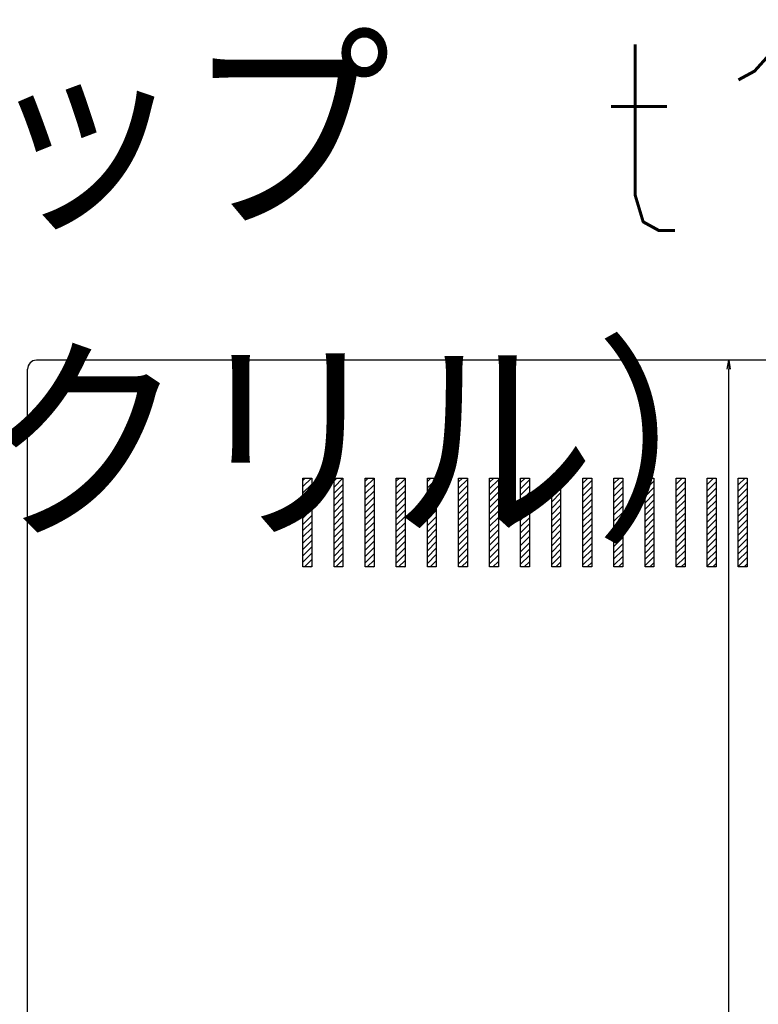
# Model space of a CAD drawing. Extents: x 10 to 8401, y 5 to 5749.
# Tile 12 of 21: x 2371 to 2538, y 2013 to 2234. Entities that reach past the tile are written whole.
import ezdxf
from ezdxf import colors
from ezdxf.entities.mleader import LeaderData, LeaderLine
from ezdxf.math import Vec2, Vec3

# ---------------------------------------------------------------- set-up
doc = ezdxf.new("R2010")
doc.units = 0
doc.header["$LTSCALE"] = 20
doc.layers.get('0').update_dxf_attribs({"linetype": 'CONTINUOUS'})
doc.layers.add('MAIN0', color=7, linetype='CONTINUOUS')
doc.layers.add('MAIN1', color=7, linetype='CONTINUOUS')
doc.styles.add('KNJYOKO', font='TXT', dxfattribs={"bigfont": 'BIGFONT'})
doc.dimstyles.new('MAIN004', dxfattribs={"dimtxt": 3.1, "dimasz": 2, "dimexe": 1, "dimexo": 1.5, "dimgap": 0.09, "dimtad": 1, "dimdsep": 46, "dimtxsty": 'STANDARD', "dimcen": 0.09, "dimazin": 2, "dimtfac": 0.645161, "dimtdec": 4, "dimtmove": 0, "dimatfit": 3, "dimfxl": 1, "dimtvp": 0.66129, "dimtolj": 1, "dimtzin": 0, "dimarcsym": 0})

# ---------------------------------------------------------------- blocks, each defined once
blk = doc.blocks.new('_OPEN')
at = {"color": 0, "linetype": 'BYBLOCK', "lineweight": -2}
for p, q in [((-1, 0.166667), (0, 0)), ((0, 0), (-1, -0.166667)), ((0, 0), (-1, 0))]:
    blk.add_line(p, q, dxfattribs=at)
blk = doc.blocks.new('*D10')
at = {"layer": 'MAIN0', "color": 0, "linetype": 'BYBLOCK', "lineweight": -2}
blk.add_line((2531.05, 1359.54), (2531.05, 2155.54), dxfattribs=at)
at = {"layer": 'MAIN0', "color": 0, "linetype": 'BYBLOCK', "xscale": 2, "yscale": 2, "zscale": 2}
for p, rotation in [((2531.05, 2157.54), 90), ((2531.05, 1357.54), 270)]:
    blk.add_blockref('_OPEN', p, dxfattribs=dict(at, rotation=rotation))
at = {"layer": 'MAIN0', "color": 0, "linetype": 'BYBLOCK', "insert": (2508.05, 1757.54), "char_height": 45, "attachment_point": 5, "rotation": 90, "line_spacing_factor": 0.672}
blk.add_mtext('\\A1;800', dxfattribs=at)
blk = doc.blocks.new('*X19')
at = {"layer": 'MAIN0', "color": 0, "linetype": 'BYBLOCK', "lineweight": -2}
for p, q in [((2435.22, 2129.11), (2437.16, 2131.04)), ((2435.22, 2130.52), (2435.74, 2131.04)), ((2435.22, 2127.69), (2437.22, 2129.69)), ((2442.22, 2130.45), (2442.81, 2131.04)), ((2442.22, 2129.03), (2444.22, 2131.03)), ((2442.22, 2127.62), (2444.22, 2129.62)), ((2449.22, 2130.38), (2449.88, 2131.04)), ((2449.22, 2128.96), (2451.22, 2130.96)), ((2449.22, 2127.55), (2451.22, 2129.55)), ((2456.22, 2130.31), (2456.95, 2131.04)), ((2456.22, 2128.89), (2458.22, 2130.89)), ((2456.22, 2127.48), (2458.22, 2129.48)), ((2463.22, 2130.24), (2464.03, 2131.04)), ((2463.22, 2128.82), (2465.22, 2130.82)), ((2463.22, 2127.41), (2465.22, 2129.41)), ((2470.22, 2130.16), (2471.1, 2131.04)), ((2470.22, 2128.75), (2472.22, 2130.75)), ((2470.22, 2127.34), (2472.22, 2129.34)), ((2477.22, 2130.09), (2478.17, 2131.04)), ((2477.22, 2128.68), (2479.22, 2130.68)), ((2477.22, 2127.26), (2479.22, 2129.26)), ((2484.22, 2130.02), (2485.24, 2131.04)), ((2484.22, 2128.61), (2486.22, 2130.61)), ((2484.22, 2127.19), (2486.22, 2129.19)), ((2491.22, 2129.95), (2492.31, 2131.04)), ((2491.22, 2128.54), (2493.22, 2130.54)), ((2491.22, 2127.12), (2493.22, 2129.12)), ((2498.22, 2129.88), (2499.38, 2131.04)), ((2498.22, 2128.47), (2500.22, 2130.47)), ((2498.22, 2127.05), (2500.22, 2129.05)), ((2505.22, 2129.81), (2506.45, 2131.04)), ((2505.22, 2128.39), (2507.22, 2130.39)), ((2505.22, 2126.98), (2507.22, 2128.98)), ((2512.22, 2129.74), (2513.52, 2131.04)), ((2512.22, 2128.32), (2514.22, 2130.32)), ((2512.22, 2126.91), (2514.22, 2128.91)), ((2519.22, 2129.67), (2520.59, 2131.04)), ((2519.22, 2128.25), (2521.22, 2130.25)), ((2526.22, 2129.6), (2527.66, 2131.04)), ((2526.22, 2131.01), (2526.25, 2131.04)), ((2526.22, 2128.18), (2528.22, 2130.18)), ((2533.22, 2129.52), (2534.74, 2131.04)), ((2533.22, 2130.94), (2533.32, 2131.04)), ((2533.22, 2128.11), (2535.22, 2130.11)), ((2435.22, 2126.28), (2437.22, 2128.28)), ((2435.22, 2124.86), (2437.22, 2126.86)), ((2442.22, 2126.21), (2444.22, 2128.21)), ((2442.22, 2124.79), (2444.22, 2126.79)), ((2449.22, 2126.13), (2451.22, 2128.13)), ((2449.22, 2124.72), (2451.22, 2126.72)), ((2456.22, 2126.06), (2458.22, 2128.06)), ((2456.22, 2124.65), (2458.22, 2126.65)), ((2463.22, 2125.99), (2465.22, 2127.99)), ((2470.22, 2125.92), (2472.22, 2127.92)), ((2477.22, 2125.85), (2479.22, 2127.85)), ((2484.22, 2125.78), (2486.22, 2127.78)), ((2491.22, 2125.71), (2493.22, 2127.71)), ((2498.22, 2125.64), (2500.22, 2127.64)), ((2505.22, 2125.57), (2507.22, 2127.57)), ((2512.22, 2125.49), (2514.22, 2127.49)), ((2519.22, 2126.84), (2521.22, 2128.84)), ((2519.22, 2125.42), (2521.22, 2127.42)), ((2526.22, 2126.77), (2528.22, 2128.77)), ((2526.22, 2125.35), (2528.22, 2127.35)), ((2533.22, 2126.7), (2535.22, 2128.7)), ((2533.22, 2125.28), (2535.22, 2127.28)), ((2435.22, 2123.45), (2437.22, 2125.45)), ((2442.22, 2123.38), (2444.22, 2125.38)), ((2449.22, 2123.31), (2451.22, 2125.31)), ((2456.22, 2123.24), (2458.22, 2125.24)), ((2463.22, 2124.58), (2465.22, 2126.58)), ((2463.22, 2123.16), (2465.22, 2125.16)), ((2470.22, 2124.51), (2472.22, 2126.51)), ((2470.22, 2123.09), (2472.22, 2125.09)), ((2477.22, 2124.44), (2479.22, 2126.44)), ((2477.22, 2123.02), (2479.22, 2125.02)), ((2484.22, 2124.37), (2486.22, 2126.36)), ((2484.22, 2122.95), (2486.22, 2124.95)), ((2491.22, 2124.29), (2493.22, 2126.29)), ((2491.22, 2122.88), (2493.22, 2124.88)), ((2498.22, 2124.22), (2500.22, 2126.22)), ((2498.22, 2122.81), (2500.22, 2124.81)), ((2505.22, 2124.15), (2507.22, 2126.15)), ((2505.22, 2122.74), (2507.22, 2124.74)), ((2512.22, 2124.08), (2514.22, 2126.08)), ((2512.22, 2122.67), (2514.22, 2124.67)), ((2519.22, 2124.01), (2521.22, 2126.01)), ((2519.22, 2122.6), (2521.22, 2124.6)), ((2526.22, 2123.94), (2528.22, 2125.94)), ((2526.22, 2122.52), (2528.22, 2124.52)), ((2533.22, 2123.87), (2535.22, 2125.87)), ((2533.22, 2122.45), (2535.22, 2124.45)), ((2435.22, 2122.03), (2437.22, 2124.03)), ((2435.22, 2120.62), (2437.22, 2122.62)), ((2442.22, 2121.96), (2444.22, 2123.96)), ((2442.22, 2120.55), (2444.22, 2122.55)), ((2449.22, 2121.89), (2451.22, 2123.89)), ((2449.22, 2120.48), (2451.22, 2122.48)), ((2456.22, 2121.82), (2458.22, 2123.82)), ((2456.22, 2120.41), (2458.22, 2122.41)), ((2463.22, 2121.75), (2465.22, 2123.75)), ((2463.22, 2120.34), (2465.22, 2122.34)), ((2470.22, 2121.68), (2472.22, 2123.68)), ((2470.22, 2120.26), (2472.22, 2122.26)), ((2477.22, 2121.61), (2479.22, 2123.61)), ((2484.22, 2121.54), (2486.22, 2123.54)), ((2491.22, 2121.47), (2493.22, 2123.47)), ((2498.22, 2121.39), (2500.22, 2123.39)), ((2505.22, 2121.32), (2507.22, 2123.32)), ((2512.22, 2121.25), (2514.22, 2123.25)), ((2519.22, 2121.18), (2521.22, 2123.18)), ((2526.22, 2121.11), (2528.22, 2123.11)), ((2533.22, 2121.04), (2535.22, 2123.04)), ((2435.22, 2119.21), (2437.22, 2121.21)), ((2442.22, 2119.14), (2444.22, 2121.13)), ((2449.22, 2119.06), (2451.22, 2121.06)), ((2456.22, 2118.99), (2458.22, 2120.99)), ((2463.22, 2118.92), (2465.22, 2120.92)), ((2470.22, 2118.85), (2472.22, 2120.85)), ((2477.22, 2120.19), (2479.22, 2122.19)), ((2477.22, 2118.78), (2479.22, 2120.78)), ((2484.22, 2120.12), (2486.22, 2122.12)), ((2484.22, 2118.71), (2486.22, 2120.71)), ((2491.22, 2120.05), (2493.22, 2122.05)), ((2491.22, 2118.64), (2493.22, 2120.64)), ((2498.22, 2119.98), (2500.22, 2121.98)), ((2498.22, 2118.57), (2500.22, 2120.57)), ((2505.22, 2119.91), (2507.22, 2121.91)), ((2505.22, 2118.49), (2507.22, 2120.49)), ((2512.22, 2119.84), (2514.22, 2121.84)), ((2512.22, 2118.42), (2514.22, 2120.42)), ((2519.22, 2119.77), (2521.22, 2121.77)), ((2519.22, 2118.35), (2521.22, 2120.35)), ((2526.22, 2119.7), (2528.22, 2121.7)), ((2526.22, 2118.28), (2528.22, 2120.28)), ((2533.22, 2119.62), (2535.22, 2121.62)), ((2533.22, 2118.21), (2535.22, 2120.21)), ((2435.22, 2117.79), (2437.22, 2119.79)), ((2435.22, 2116.38), (2437.22, 2118.38)), ((2442.22, 2117.72), (2444.22, 2119.72)), ((2442.22, 2116.31), (2444.22, 2118.31)), ((2449.22, 2117.65), (2451.22, 2119.65)), ((2449.22, 2116.24), (2451.22, 2118.24)), ((2456.22, 2117.58), (2458.22, 2119.58)), ((2456.22, 2116.16), (2458.22, 2118.16)), ((2463.22, 2117.51), (2465.22, 2119.51)), ((2463.22, 2116.09), (2465.22, 2118.09)), ((2470.22, 2117.44), (2472.22, 2119.44)), ((2470.22, 2116.02), (2472.22, 2118.02)), ((2477.22, 2117.37), (2479.22, 2119.37)), ((2477.22, 2115.95), (2479.22, 2117.95)), ((2484.22, 2117.29), (2486.22, 2119.29)), ((2484.22, 2115.88), (2486.22, 2117.88)), ((2491.22, 2117.22), (2493.22, 2119.22)), ((2491.22, 2115.81), (2493.22, 2117.81)), ((2498.22, 2117.15), (2500.22, 2119.15)), ((2505.22, 2117.08), (2507.22, 2119.08)), ((2512.22, 2117.01), (2514.22, 2119.01)), ((2519.22, 2116.94), (2521.22, 2118.94)), ((2526.22, 2116.87), (2528.22, 2118.87)), ((2533.22, 2116.8), (2535.22, 2118.8)), ((2435.22, 2114.96), (2437.22, 2116.96)), ((2442.22, 2114.89), (2444.22, 2116.89)), ((2449.22, 2114.82), (2451.22, 2116.82)), ((2456.22, 2114.75), (2458.22, 2116.75)), ((2463.22, 2114.68), (2465.22, 2116.68)), ((2470.22, 2114.61), (2472.22, 2116.61)), ((2477.22, 2114.54), (2479.22, 2116.54)), ((2484.22, 2114.47), (2486.22, 2116.47)), ((2491.22, 2114.39), (2493.22, 2116.39)), ((2498.22, 2115.74), (2500.22, 2117.74)), ((2498.22, 2114.32), (2500.22, 2116.32)), ((2505.22, 2115.67), (2507.22, 2117.67)), ((2505.22, 2114.25), (2507.22, 2116.25)), ((2512.22, 2115.6), (2514.22, 2117.6)), ((2512.22, 2114.18), (2514.22, 2116.18)), ((2519.22, 2115.52), (2521.22, 2117.52)), ((2519.22, 2114.11), (2521.22, 2116.11)), ((2526.22, 2115.45), (2528.22, 2117.45)), ((2526.22, 2114.04), (2528.22, 2116.04)), ((2533.22, 2115.38), (2535.22, 2117.38)), ((2533.22, 2113.97), (2535.22, 2115.97)), ((2435.22, 2113.55), (2437.22, 2115.55)), ((2435.22, 2112.14), (2437.22, 2114.13)), ((2442.22, 2113.48), (2444.22, 2115.48)), ((2442.22, 2112.06), (2444.22, 2114.06)), ((2449.22, 2113.41), (2451.22, 2115.41)), ((2449.22, 2111.99), (2451.22, 2113.99)), ((2456.22, 2113.34), (2458.22, 2115.34)), ((2456.22, 2111.92), (2458.22, 2113.92)), ((2463.22, 2113.26), (2465.22, 2115.26)), ((2463.22, 2111.85), (2465.22, 2113.85)), ((2470.22, 2113.19), (2472.22, 2115.19)), ((2470.22, 2111.78), (2472.22, 2113.78)), ((2477.22, 2113.12), (2479.22, 2115.12)), ((2477.22, 2111.71), (2479.22, 2113.71)), ((2484.22, 2113.05), (2486.22, 2115.05)), ((2484.22, 2111.64), (2486.22, 2113.64)), ((2491.22, 2112.98), (2493.22, 2114.98)), ((2491.22, 2111.57), (2493.22, 2113.57)), ((2498.22, 2112.91), (2500.22, 2114.91)), ((2498.22, 2111.49), (2500.22, 2113.49)), ((2505.22, 2112.84), (2507.22, 2114.84)), ((2505.22, 2111.42), (2507.22, 2113.42)), ((2512.22, 2112.77), (2514.22, 2114.77)), ((2512.22, 2111.35), (2514.22, 2113.35)), ((2519.22, 2112.7), (2521.22, 2114.7)), ((2526.22, 2112.62), (2528.22, 2114.62)), ((2533.22, 2112.55), (2535.22, 2114.55)), ((2435.54, 2111.04), (2437.22, 2112.72)), ((2436.95, 2111.04), (2437.22, 2111.31)), ((2442.61, 2111.04), (2444.22, 2112.65)), ((2444.03, 2111.04), (2444.22, 2111.24)), ((2449.68, 2111.04), (2451.22, 2112.58)), ((2451.1, 2111.04), (2451.22, 2111.16)), ((2456.75, 2111.04), (2458.22, 2112.51)), ((2463.82, 2111.04), (2465.22, 2112.44)), ((2470.9, 2111.04), (2472.22, 2112.37)), ((2477.97, 2111.04), (2479.22, 2112.29)), ((2485.04, 2111.04), (2486.22, 2112.22)), ((2492.11, 2111.04), (2493.22, 2112.15)), ((2499.18, 2111.04), (2500.22, 2112.08)), ((2506.25, 2111.04), (2507.22, 2112.01)), ((2513.32, 2111.04), (2514.22, 2111.94)), ((2519.22, 2111.28), (2521.22, 2113.28)), ((2520.39, 2111.04), (2521.22, 2111.87)), ((2526.22, 2111.21), (2528.22, 2113.21)), ((2527.46, 2111.04), (2528.22, 2111.8)), ((2533.22, 2111.14), (2535.22, 2113.14)), ((2534.54, 2111.04), (2535.22, 2111.73)), ((2458.17, 2111.04), (2458.22, 2111.09))]:
    blk.add_line(p, q, dxfattribs=at)

msp = doc.modelspace()

# ---------------------------------------------------------------- linework, layer by layer
at = {"layer": 'MAIN1', "color": 7, "linetype": 'CONTINUOUS'}
for p, q in [((2373.222, 1639.539), (2373.222, 2155.539)), ((2787.721, 2157.539), (2375.222, 2157.539)), ((2435.222, 2111.039), (2435.222, 2131.039)), ((2435.222, 2131.039), (2437.222, 2131.039)), ((2437.222, 2131.039), (2437.222, 2111.039)), ((2442.222, 2111.039), (2442.222, 2131.039)), ((2442.222, 2131.039), (2444.222, 2131.039)), ((2444.222, 2131.039), (2444.222, 2111.039)), ((2449.222, 2111.039), (2449.222, 2131.039)), ((2449.222, 2131.039), (2451.222, 2131.039)), ((2451.222, 2131.039), (2451.222, 2111.039)), ((2456.222, 2111.039), (2456.222, 2131.039)), ((2456.222, 2131.039), (2458.222, 2131.039)), ((2458.222, 2131.039), (2458.222, 2111.039)), ((2463.222, 2111.039), (2463.222, 2131.039)), ((2463.222, 2131.039), (2465.222, 2131.039)), ((2465.222, 2131.039), (2465.222, 2111.039)), ((2470.222, 2111.039), (2470.222, 2131.039)), ((2470.222, 2131.039), (2472.222, 2131.039)), ((2472.222, 2131.039), (2472.222, 2111.039)), ((2477.222, 2111.039), (2477.222, 2131.039)), ((2477.222, 2131.039), (2479.222, 2131.039)), ((2479.222, 2131.039), (2479.222, 2111.039)), ((2484.222, 2111.039), (2484.222, 2131.039)), ((2484.222, 2131.039), (2486.221, 2131.039)), ((2486.221, 2131.039), (2486.221, 2111.039)), ((2491.221, 2111.039), (2491.221, 2131.039)), ((2491.221, 2131.039), (2493.221, 2131.039)), ((2493.221, 2131.039), (2493.221, 2111.039)), ((2498.221, 2111.039), (2498.221, 2131.039)), ((2498.221, 2131.039), (2500.221, 2131.039)), ((2500.221, 2131.039), (2500.221, 2111.039)), ((2505.221, 2111.039), (2505.221, 2131.039)), ((2505.221, 2131.039), (2507.221, 2131.039)), ((2507.221, 2131.039), (2507.221, 2111.039)), ((2512.221, 2111.039), (2512.221, 2131.039)), ((2512.221, 2131.039), (2514.221, 2131.039)), ((2514.221, 2131.039), (2514.221, 2111.039)), ((2519.221, 2111.039), (2519.221, 2131.039)), ((2519.221, 2131.039), (2521.221, 2131.039)), ((2521.221, 2131.039), (2521.221, 2111.039)), ((2526.221, 2111.039), (2526.221, 2131.039)), ((2526.221, 2131.039), (2528.221, 2131.039)), ((2528.221, 2131.039), (2528.221, 2111.039)), ((2533.221, 2111.039), (2533.221, 2131.039)), ((2533.221, 2131.039), (2535.221, 2131.039)), ((2535.221, 2131.039), (2535.221, 2111.039)), ((2437.222, 2111.039), (2435.222, 2111.039)), ((2444.222, 2111.039), (2442.222, 2111.039)), ((2451.222, 2111.039), (2449.222, 2111.039)), ((2458.222, 2111.039), (2456.222, 2111.039)), ((2465.222, 2111.039), (2463.222, 2111.039)), ((2472.222, 2111.039), (2470.222, 2111.039)), ((2479.222, 2111.039), (2477.222, 2111.039)), ((2486.221, 2111.039), (2484.222, 2111.039)), ((2493.221, 2111.039), (2491.221, 2111.039)), ((2500.221, 2111.039), (2498.221, 2111.039)), ((2507.221, 2111.039), (2505.221, 2111.039)), ((2514.221, 2111.039), (2512.221, 2111.039)), ((2521.221, 2111.039), (2519.221, 2111.039)), ((2528.221, 2111.039), (2526.221, 2111.039)), ((2535.221, 2111.039), (2533.221, 2111.039))]:
    msp.add_line(p, q, dxfattribs=at)
msp.add_arc((2375.222, 2155.539), 2, 90, 180, dxfattribs=at)

# ---------------------------------------------------------------- block references
at = {"layer": 'MAIN0', "color": 3, "linetype": 'CONTINUOUS'}
msp.add_blockref('*X19', (0, 0), dxfattribs=at)

# ---------------------------------------------------------------- dimensions: what is measured, and where the dimension line sits
at = {"layer": 'MAIN0', "color": 7, "linetype": 'CONTINUOUS'}
dim = msp.add_linear_dim(base=(2531.049, 1357.539), p1=(2787.721, 2157.539), p2=(3343.639, 1357.539), angle=90, dimstyle='MAIN004', override={"dimasz": 2, "dimblk1": 'OPEN', "dimblk2": 'OPEN', "dimsah": 1}, dxfattribs=at)
dim.commit()
dim.dimension.update_dxf_attribs({"geometry": '*D10', "text_midpoint": (2530.549, 1757.539)})

# ---------------------------------------------------------------- leaders
ml = msp.add_multileader_mtext('STANDARD', dxfattribs=at)
ml.set_content('{\\H0.93x;{フラップ\u3000t10\\P（アクリル）}}', color=7, style='KNJYOKO')
ml.set_leader_properties(color=7, linetype='CONTINUOUS', lineweight=-1)
ml.set_arrow_properties(name='OPEN')
ml.build(insert=Vec2(0, 0))
ml.multileader.update_dxf_attribs({"text_left_attachment_type": 6, "dogleg_length": 0, "arrow_head_size": 2})
ctx = ml.context
ctx.base_point, ctx.char_height, ctx.arrow_head_size, ctx.landing_gap_size, ctx.plane_origin = Vec3(2270.826, 2183.075), 45, 2, 0.01, Vec3(2234.472, 2234.472)
ctx.left_attachment, ctx.right_attachment = 6, 6
notes = []
notes.append((ctx, [(0, (1, 0, 0), (2242.876, 2183.075), (1, 0), 27.95, [(0, [(2234.472, 2157.539)], 0, []), (1, [(2248.237, 2157.539)], 0, [])])]))
ctx.mtext.insert = Vec3(2270.826, 2228.575)
for ctx, leaders in notes:
    for number, flags, end, landing, length, lines in leaders:
        leader = LeaderData()
        leader.index, (leader.has_last_leader_line, leader.has_dogleg_vector, leader.attachment_direction) = number, flags
        leader.last_leader_point, leader.dogleg_vector, leader.dogleg_length = Vec3(end), Vec3(landing), length
        for number, points, colour, breaks in lines:
            line = LeaderLine()
            line.index, line.vertices, line.color, line.breaks = number, Vec3.list(points), colors.encode_raw_color(colour), breaks
            leader.lines.append(line)
        ctx.leaders.append(leader)

doc.saveas('drawing.dxf')
